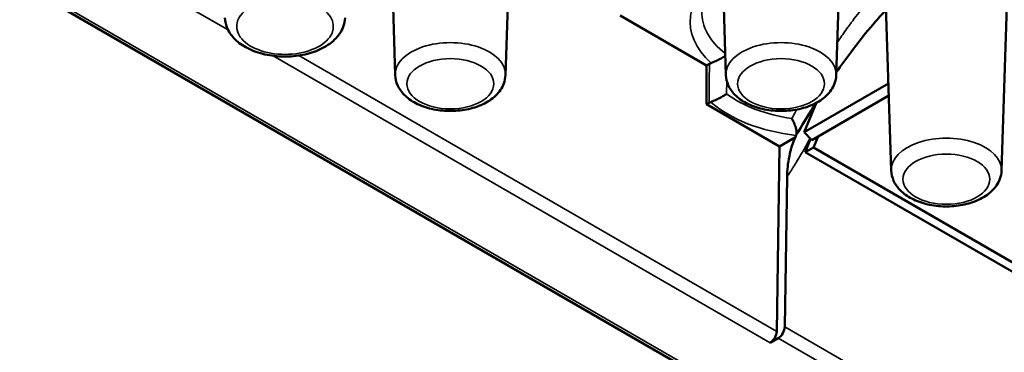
# Paper-space layout 'Sheet_1' of a CAD drawing. Header units: millimetres. Extents: x 0.8 to 58.3, y 0.8 to 58.3.
# Tile 109 of 128: x 49.175 to 50.832, y 40.93 to 41.49. Entities that reach past the tile are written whole.
import ezdxf

# ---------------------------------------------------------------- set-up
doc = ezdxf.new("R2010")
doc.units = ezdxf.units.MM
doc.layers.add('Visible (ISO)', color=7, linetype='Continuous', lineweight=50)
doc.layers.add('Visible Narrow (ISO)', color=7, linetype='Continuous', lineweight=35)

psp = doc.layouts.new('Sheet_1')

# ---------------------------------------------------------------- linework, layer by layer
at = {"layer": 'Visible (ISO)'}
for p, q in [((41.78643, 45.81622), (50.48872, 40.79195)), ((49.80679, 41.39637), (49.78202, 42.16844)), ((49.99243, 41.39637), (50.0172, 42.16844)), ((50.36356, 41.39637), (50.3388, 42.16844)), ((50.54921, 41.39637), (50.57397, 42.16844)), ((50.64195, 41.23564), (50.61719, 42.00771)), ((50.8276, 41.23564), (50.85236, 42.00771)), ((50.18525, 41.49676), (50.33111, 41.41255)), ((50.57209, 41.4812), (50.57208, 41.48119)), ((50.33111, 41.41255), (50.33578, 41.41525)), ((50.33111, 41.41255), (50.33111, 41.34714)), ((50.49504, 41.30012), (50.63725, 41.38223)), ((50.50803, 41.28686), (50.6379, 41.36184)), ((50.33111, 41.34714), (50.33526, 41.34953)), ((50.33111, 41.34714), (50.45379, 41.27631)), ((50.51621, 41.34988), (50.49504, 41.30012)), ((50.50803, 41.28686), (50.49504, 41.30012)), ((50.45379, 41.27631), (50.48049, 41.29172)), ((50.4969, 41.26681), (50.50622, 41.2887)), ((50.51082, 41.27457), (50.51866, 41.29299)), ((50.45379, 41.27631), (50.44912, 40.96479)), ((50.51082, 41.27457), (50.4969, 41.26681)), ((51.92404, 40.44285), (50.4969, 41.26681)), ((51.93796, 40.45061), (50.51082, 41.27457)), ((50.4627, 40.97263), (50.46648, 41.22499)), ((50.43799, 40.94573), (50.45156, 40.95356))]:
    psp.add_line(p, q, dxfattribs=at)
for centre, major_axis, ratio, start_param, end_param in [((50.3497, 41.4072), (0.01969, 0), 0.5774184, 2.1626896, 2.3562527), ((50.34919, 41.34149), (-0.01969, 0), 0.5773503, 5.311833, 5.4977913), ((50.43799, 40.95859), (-0.00787, -0.01364), 0.5773503, 0.7853982, 2.3387412), ((50.45156, 40.96642), (-0.00787, -0.01364), 0.5773503, 0.7853982, 2.3387412)]:
    psp.add_ellipse(centre, major_axis=major_axis, ratio=ratio, start_param=start_param, end_param=end_param, dxfattribs=at)
for points, knots in [([(50.63328, 41.50587), (50.62629, 41.49855), (50.61954, 41.49108), (50.59957, 41.46806), (50.58708, 41.45233), (50.5663, 41.42475), (50.55765, 41.41276), (50.54935, 41.40085)], [0.19851847, 0.19851847, 0.19851847, 0.19851847, 0.27587904, 0.27587904, 0.43713677, 0.43713677, 0.56244599, 0.56244599, 0.56244599, 0.56244599]), ([(49.52015, 41.49272), (49.52036, 41.48626), (49.52194, 41.47988), (49.52754, 41.46759), (49.53178, 41.46181), (49.54296, 41.45065), (49.55029, 41.44558), (49.56727, 41.43692), (49.5771, 41.43351), (49.59776, 41.42888), (49.60858, 41.42766), (49.63018, 41.42742), (49.64095, 41.42838), (49.66167, 41.43246), (49.6716, 41.43558), (49.68975, 41.44403), (49.69797, 41.44937), (49.71107, 41.46202), (49.71618, 41.46923), (49.72105, 41.48227), (49.72212, 41.48747), (49.72229, 41.49272)], [5.5163044, 5.5163044, 5.5163044, 5.5163044, 5.75534, 5.75534, 6.0219637, 6.0219637, 6.3453722, 6.3453722, 6.6984122, 6.6984122, 7.049209, 7.049209, 7.3969897, 7.3969897, 7.7471992, 7.7471992, 8.1008184, 8.1008184, 8.4267781, 8.4267781, 8.6208625, 8.6208625, 8.6208625, 8.6208625]), ([(50.36254, 41.42836), (50.36187, 41.42795), (50.36117, 41.42753), (50.35848, 41.42596), (50.35621, 41.42471), (50.35131, 41.42219), (50.34886, 41.421), (50.3451, 41.41929), (50.34371, 41.41869), (50.34109, 41.41758), (50.33987, 41.41709), (50.33872, 41.41664)], [-0.07132094, -0.07132094, -0.07132094, -0.07132094, -0.063307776, -0.063307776, -0.042206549, -0.042206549, -0.022080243, -0.022080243, -0.010581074, -0.010581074, -0.000001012, -0.000001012, -0.000001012, -0.000001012]), ([(49.80679, 41.39637), (49.80698, 41.3904), (49.80842, 41.38451), (49.8135, 41.37316), (49.81734, 41.36783), (49.82746, 41.35751), (49.8341, 41.35282), (49.84958, 41.34475), (49.8586, 41.34155), (49.87755, 41.33718), (49.88749, 41.33602), (49.90734, 41.33573), (49.91725, 41.33658), (49.93633, 41.3403), (49.94548, 41.34316), (49.96227, 41.35098), (49.9699, 41.35594), (49.98203, 41.36773), (49.98677, 41.37444), (49.99129, 41.38663), (49.99227, 41.39147), (49.99243, 41.39637)], [5.5163044, 5.5163044, 5.5163044, 5.5163044, 5.7510568, 5.7510568, 6.0129289, 6.0129289, 6.3336169, 6.3336169, 6.6891555, 6.6891555, 7.0432098, 7.0432098, 7.3938866, 7.3938866, 7.7471276, 7.7471276, 8.1037277, 8.1037277, 8.4284437, 8.4284437, 8.6208625, 8.6208625, 8.6208625, 8.6208625]), ([(50.36356, 41.39637), (50.36375, 41.3904), (50.36519, 41.38451), (50.37028, 41.37316), (50.37412, 41.36783), (50.38424, 41.35751), (50.39088, 41.35282), (50.40636, 41.34475), (50.41537, 41.34155), (50.43433, 41.33718), (50.44427, 41.33602), (50.46412, 41.33573), (50.47403, 41.33658), (50.4931, 41.3403), (50.50226, 41.34316), (50.51904, 41.35098), (50.52668, 41.35594), (50.53881, 41.36773), (50.54354, 41.37444), (50.54806, 41.38663), (50.54905, 41.39147), (50.54921, 41.39637)], [5.5163044, 5.5163044, 5.5163044, 5.5163044, 5.7510568, 5.7510568, 6.0129289, 6.0129289, 6.3336169, 6.3336169, 6.6891555, 6.6891555, 7.0432098, 7.0432098, 7.3938866, 7.3938866, 7.7471276, 7.7471276, 8.1037277, 8.1037277, 8.4284437, 8.4284437, 8.6208625, 8.6208625, 8.6208625, 8.6208625]), ([(50.36479, 41.36454), (50.36476, 41.36452), (50.36474, 41.36451), (50.36335, 41.36358), (50.36169, 41.36255), (50.35782, 41.36028), (50.35555, 41.35902), (50.35064, 41.35648), (50.34819, 41.35529), (50.34443, 41.35356), (50.34305, 41.35295), (50.34043, 41.35183), (50.33922, 41.35133), (50.33808, 41.35088)], [-0.084186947, -0.084186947, -0.084186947, -0.084186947, -0.083828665, -0.083828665, -0.063313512, -0.063313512, -0.042199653, -0.042199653, -0.022073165, -0.022073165, -0.010577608, -0.010577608, -0.000001, -0.000001, -0.000001, -0.000001]), ([(50.47442, 41.32308), (50.47503, 41.32214), (50.4756, 41.32118), (50.47615, 41.3202), (50.47672, 41.31919), (50.47725, 41.31817), (50.47775, 41.31714), (50.47827, 41.31606), (50.47876, 41.31497), (50.4792, 41.31389), (50.47943, 41.31332), (50.47965, 41.31276), (50.47985, 41.31221), (50.48019, 41.3113), (50.4805, 41.31041), (50.48077, 41.30953), (50.48104, 41.30866), (50.48128, 41.3078), (50.48149, 41.30696), (50.48171, 41.30611), (50.48189, 41.30527), (50.48204, 41.30444), (50.48219, 41.30362), (50.48231, 41.30281), (50.48239, 41.30202), (50.48245, 41.30146), (50.48249, 41.30091), (50.48251, 41.30037), (50.48254, 41.29984), (50.48254, 41.29932), (50.48252, 41.29882), (50.48251, 41.29832), (50.48247, 41.29785), (50.48242, 41.2974), (50.48238, 41.29706), (50.48233, 41.29673), (50.48227, 41.29642), (50.48225, 41.29632), (50.48223, 41.29622), (50.4822, 41.29611), (50.48211, 41.29571), (50.482, 41.29533), (50.48187, 41.29498), (50.48182, 41.29485), (50.48177, 41.29471), (50.48171, 41.29457)], [0, 0, 0, 0, 0.09030041, 0.09030041, 0.09030041, 0.18358902, 0.18358902, 0.18358902, 0.28211315, 0.28211315, 0.28211315, 0.33333333, 0.33333333, 0.33333333, 0.41666667, 0.41666667, 0.41666667, 0.49931788, 0.49931788, 0.49931788, 0.58299227, 0.58299227, 0.58299227, 0.66666667, 0.66666667, 0.66666667, 0.72579717, 0.72579717, 0.72579717, 0.78470719, 0.78470719, 0.78470719, 0.84394566, 0.84394566, 0.84394566, 0.88837001, 0.88837001, 0.88837001, 0.9036489, 0.9036489, 0.9036489, 0.96470983, 0.96470983, 0.96470983, 0.98899604, 0.98899604, 0.98899604, 0.98899604]), ([(50.48368, 41.29785), (50.48431, 41.2989), (50.48494, 41.29997), (50.48559, 41.30107), (50.48563, 41.30113), (50.48567, 41.3012), (50.48571, 41.30127)], [0.071323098, 0.071323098, 0.071323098, 0.071323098, 0.136018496, 0.136018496, 0.136018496, 0.140096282, 0.140096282, 0.140096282, 0.140096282]), ([(50.46648, 41.22499), (50.46665, 41.23603), (50.4679, 41.24802), (50.47283, 41.27193), (50.47634, 41.28292), (50.48049, 41.29172)], [-0.14890933, -0.14890933, -0.14890933, -0.14890933, -0.07467854, -0.07467854, -0.000001, -0.000001, -0.000001, -0.000001]), ([(50.48049, 41.29172), (50.48065, 41.29221), (50.48083, 41.29269), (50.48125, 41.29364), (50.48149, 41.29411), (50.48171, 41.29457)], [0.000001, 0.000001, 0.000001, 0.000001, 0.006484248, 0.006484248, 0.012986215, 0.012986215, 0.012986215, 0.012986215]), ([(50.64195, 41.23564), (50.64214, 41.22967), (50.64358, 41.22378), (50.64867, 41.21243), (50.6525, 41.2071), (50.66262, 41.19678), (50.66927, 41.1921), (50.68475, 41.18402), (50.69376, 41.18082), (50.71272, 41.17646), (50.72266, 41.17529), (50.74251, 41.175), (50.75242, 41.17586), (50.77149, 41.17957), (50.78065, 41.18244), (50.79743, 41.19025), (50.80506, 41.19521), (50.81719, 41.20701), (50.82193, 41.21371), (50.82645, 41.2259), (50.82744, 41.23075), (50.8276, 41.23564)], [5.5163044, 5.5163044, 5.5163044, 5.5163044, 5.7510568, 5.7510568, 6.0129289, 6.0129289, 6.3336169, 6.3336169, 6.6891555, 6.6891555, 7.0432098, 7.0432098, 7.3938866, 7.3938866, 7.7471276, 7.7471276, 8.1037277, 8.1037277, 8.4284437, 8.4284437, 8.6208625, 8.6208625, 8.6208625, 8.6208625])]:
    psp.add_open_spline(points, degree=3, knots=knots, dxfattribs=at)
psp.add_open_spline([(50.51507, 41.34927), (50.50479, 41.33309), (50.49503, 41.31709), (50.48571, 41.30127)], degree=3, dxfattribs=at)
at = {"layer": 'Visible Narrow (ISO)'}
for p, q in [((50.4966, 40.79273), (41.78863, 45.82028)), ((49.3161, 41.59345), (49.52524, 41.47271)), ((49.60133, 41.42878), (50.43799, 40.94573)), ((50.44912, 40.96479), (49.64463, 41.42926)), ((50.36479, 41.36454), (50.36499, 41.38653)), ((50.6245, 40.87921), (50.4627, 40.97263)), ((50.45156, 40.95356), (50.61337, 40.86015))]:
    psp.add_line(p, q, dxfattribs=at)
for centre, major_axis, ratio, start_param, end_param in [((50.52598, 41.48618), (-0.22265, 0), 0.5773503, 5.5673769, 6.8547506), ((49.62122, 41.47814), (0.08141, 0), 0.5773503, 2.3479611, 7.0768168), ((50.52598, 41.50186), (-0.20298, 0), 0.5773503, 6.2659031, 6.9167827), ((49.89961, 41.39736), (0.09284, 0), 0.5773503, 6.264668, 9.4432953), ((50.45639, 41.39736), (0.09284, 0), 0.5773503, 6.264668, 9.4432953), ((50.52598, 41.43757), (-0.2049, 0), 0.5773503, 0.6653403, 1.3163978), ((50.52598, 41.42189), (-0.22458, 0), 0.5773503, 0.5795531, 1.3726982), ((50.54732, 41.33538), (-0.03623, 0.01541), 0.7364006, 0.3634386, 0.513092), ((50.73477, 41.23663), (0.09284, 0), 0.5773503, 6.264668, 9.4432953)]:
    psp.add_ellipse(centre, major_axis=major_axis, ratio=ratio, start_param=start_param, end_param=end_param, dxfattribs=at)
for centre, major_axis in [((49.89961, 41.38171), (-0.07316, 0)), ((50.45639, 41.38171), (0.07316, 0)), ((50.73477, 41.22098), (0.07316, 0))]:
    psp.add_ellipse(centre, major_axis=major_axis, ratio=0.5773503, dxfattribs=at)
for points, knots in [([(50.63182, 41.55136), (50.62972, 41.54936), (50.6276, 41.54728), (50.62547, 41.54513), (50.62441, 41.54407), (50.62335, 41.54298), (50.62229, 41.54189), (50.62156, 41.54113), (50.62083, 41.54037), (50.6201, 41.5396), (50.61663, 41.53596), (50.61316, 41.53217), (50.60967, 41.52823), (50.60581, 41.52386), (50.60194, 41.51933), (50.59807, 41.51465), (50.59695, 41.51331), (50.59584, 41.51195), (50.59472, 41.51058), (50.59237, 41.50768), (50.59001, 41.50474), (50.58766, 41.50173), (50.58413, 41.49724), (50.5806, 41.49264), (50.57706, 41.48791), (50.57595, 41.48643), (50.57484, 41.48494), (50.57373, 41.48343), (50.57224, 41.48141), (50.57075, 41.47937), (50.56925, 41.47731), (50.56667, 41.47375), (50.56409, 41.47013), (50.5615, 41.46645), (50.558, 41.46146), (50.55449, 41.45637), (50.55097, 41.45116)], [0.2001214, 0.2001214, 0.2001214, 0.2001214, 0.23344536, 0.23344536, 0.23344536, 0.25, 0.25, 0.25, 0.26136265, 0.26136265, 0.26136265, 0.31524052, 0.31524052, 0.31524052, 0.375, 0.375, 0.375, 0.39218991, 0.39218991, 0.39218991, 0.4285402, 0.4285402, 0.4285402, 0.48293134, 0.48293134, 0.48293134, 0.5, 0.5, 0.5, 0.52292256, 0.52292256, 0.52292256, 0.5625, 0.5625, 0.5625, 0.61608835, 0.61608835, 0.61608835, 0.61608835]), ([(50.33526, 41.34953), (50.33535, 41.36024), (50.33543, 41.37126), (50.33552, 41.3826), (50.3356, 41.3932), (50.33569, 41.40408), (50.33578, 41.41525)], [0, 0, 0, 0, 0.5168443, 0.5168443, 0.5168443, 1, 1, 1, 1]), ([(50.48264, 41.33826), (50.48214, 41.33735), (50.48164, 41.33643), (50.48114, 41.33552), (50.4789, 41.33141), (50.47666, 41.32726), (50.47442, 41.32308)], [0.95907222, 0.95907222, 0.95907222, 0.95907222, 0.966548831, 0.966548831, 0.966548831, 0.999998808, 0.999998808, 0.999998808, 0.999998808]), ([(50.48182, 41.29476), (50.48236, 41.29562), (50.48296, 41.29662), (50.48356, 41.29764), (50.4836, 41.29771), (50.48364, 41.29778), (50.48368, 41.29785)], [0.004712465, 0.004712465, 0.004712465, 0.004712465, 0.067153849, 0.067153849, 0.067153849, 0.071323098, 0.071323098, 0.071323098, 0.071323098]), ([(50.46648, 41.22499), (50.46784, 41.22708), (50.47047, 41.23114), (50.4741, 41.23682), (50.47757, 41.24232), (50.48116, 41.24808), (50.48516, 41.25461), (50.48969, 41.26216), (50.49475, 41.27085), (50.49996, 41.2801), (50.50355, 41.28678), (50.50514, 41.28981)], [0, 0, 0, 0, 0.09090909, 0.18181818, 0.27272727, 0.36363636, 0.45454545, 0.54545455, 0.63636364, 0.72727273, 0.79697069, 0.79697069, 0.79697069, 0.79697069])]:
    psp.add_open_spline(points, degree=3, knots=knots, dxfattribs=at)
psp.add_open_spline([(50.48171, 41.29457), (50.48171, 41.29458), (50.48171, 41.29458), (50.48172, 41.29459)], degree=3, dxfattribs=at)

doc.saveas('drawing.dxf')
